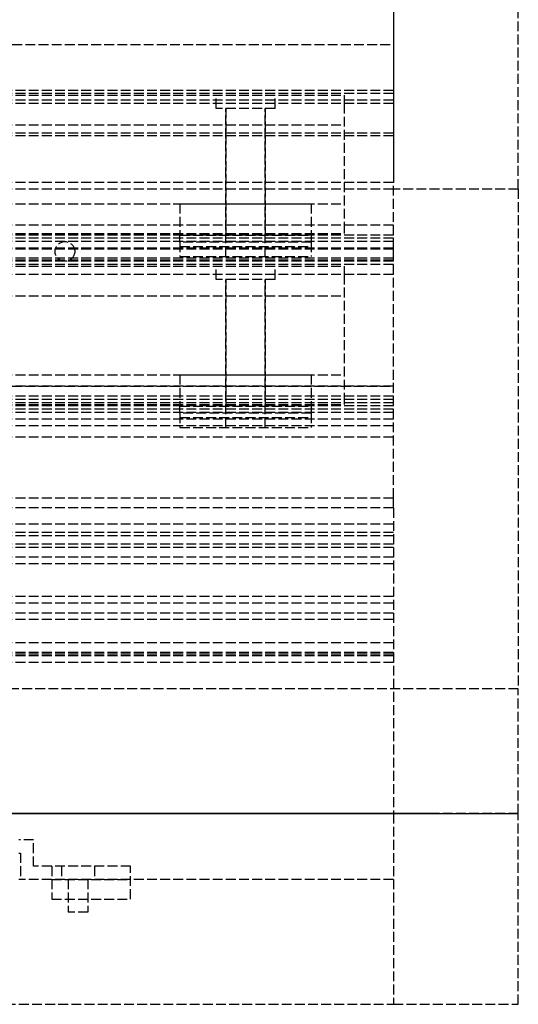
# Model space of a CAD drawing. Header units: millimetres. Extents: x 0 to 2538, y 0 to 599.
# Tile 17 of 18: x 2462 to 2538, y 0 to 150. Entities that reach past the tile are written whole.
import ezdxf

# ---------------------------------------------------------------- set-up
doc = ezdxf.new("R2010")
doc.units = ezdxf.units.MM
doc.header["$LTSCALE"] = 10
doc.linetypes.add('ALLCAD_Strich', pattern=[0.2, 0.15, -0.05])
doc.layers.add('BESCH_KONT_sich_schn_ansi_2d', color=40, linetype='Continuous')
doc.layers.add('BESCH_KONT_sich_schn_grun_2d', color=10, linetype='Continuous')

msp = doc.modelspace()

# ---------------------------------------------------------------- linework, layer by layer
at = {"layer": 'BESCH_KONT_sich_schn_ansi_2d', "linetype": 'ALLCAD_Strich'}
for p, q in [((0, 29, 2102), (2538, 29, 2102)), ((0, 29, 2202), (2538, 29, 2202)), ((0, 29, 2121), (2538, 29, 2121)), ((2519, 29), (19, 29)), ((2519, 29, 2098.5), (19, 29, 2098.5)), ((2519, 29, 46), (19, 29, 46)), ((2519, 29, 53.59), (19, 29, 53.59)), ((2519, 29, 60), (19, 29, 60)), ((2519, 29, 59), (19, 29, 59)), ((2519, 29, 39.5), (19, 29, 39.5)), ((2519, 29, 58.5), (19, 29, 58.5)), ((2519, 29, 48), (19, 29, 48)), ((2519, 29, 45), (19, 29, 45)), ((2519, 29, 54), (19, 29, 54)), ((2519, 29, 50), (19, 29, 50)), ((2519, 29, 53.5), (19, 29, 53.5)), ((2519, 29, 54.5), (19, 29, 54.5)), ((2519, 29, 62), (19, 29, 62)), ((19, 29, 73), (2519, 29, 73)), ((19, 29, 79), (2519, 29, 79)), ((19, 29, 2087), (2519, 29, 2087)), ((2519, 29, 2045.5), (19, 29, 2045.5)), ((2519, 29, 2036.5), (19, 29, 2036.5)), ((2519, 29, 2037.5), (19, 29, 2037.5)), ((2519, 29, 2040), (19, 29, 2040)), ((2519, 29, 2122), (19, 29, 2122)), ((2519, 29, 2122.5), (19, 29, 2122.5)), ((2519, 29, 2121.55), (19, 29, 2121.55)), ((2519, 29, 2101.5), (19, 29, 2101.5)), ((2519, 29, 2100), (19, 29, 2100)), ((2519, 29, 2079), (19, 29, 2079)), ((2519, 29, 2046.5), (19, 29, 2046.5)), ((2519, 29, 2043), (19, 29, 2043)), ((2519, 29, 2044), (19, 29, 2044)), ((1264, 29, 32), (2519, 29, 32)), ((1264, 29, 2080), (2519, 29, 2080)), ((1273, 29, 73.5), (2524.5, 29, 73.5)), ((2524.5, 29, 2086.5), (1273, 29, 2086.5)), ((2519, 29, 2097.5), (1908.5, 29, 2097.5)), ((2374.75, 29, 2031), (2462.25, 29, 2031)), ((2411.5, 29, 27.5), (2511.5, 29, 27.5)), ((2411.5, 29, 17), (2511.5, 29, 17)), ((2511.5, 29, 29), (2411.5, 29, 29)), ((2411.5, 29, 52.5), (2511.5, 29, 52.5)), ((2411.5, 29, 42), (2511.5, 29, 42)), ((2436.5, 29, 29.5), (2486.5, 29, 29.5)), ((2436.5, 29, 19), (2486.5, 29, 19)), ((2486.5, 29, 41.5), (2436.5, 29, 41.5)), ((2486.5, 29, 31), (2436.5, 29, 31)), ((2519, 29, 2096), (2442.5, 29, 2096)), ((2467, 29, 2081), (2462, 29, 2081)), ((2519, 29, 2078), (2462, 29, 2078)), ((2462.25, 29, 2031), (2479, 29, 2031)), ((2462.25, 29, 2031), (2462.25, 29, 2080)), ((2464.25, 29, 2031), (2464.25, 29, 2080)), ((2467, 29, 2082), (2479, 29, 2082)), ((2467, 29, 2080), (2467, 29, 2082)), ((2479, 29, 2081), (2467, 29, 2081)), ((2467.5, 29, 79), (2467.5, 29, 60)), ((2470.5, 29, 79), (2470.5, 29, 60)), ((2479, 29, 2080), (2479, 29, 2082)), ((2519, 29, 2081), (2479, 29, 2081)), ((2479, 29, 2031), (2479, 29, 2080)), ((2486.5, 29, 32), (2486.5, 29, 28)), ((2486.5, 29, 28), (2506.5, 29, 28)), ((2486.5, 29, 27.5), (2486.5, 29, 17.5)), ((2486.5, 29, 17.5), (2506.5, 29, 17.5)), ((2486.5, 29, 42.59), (2506.5, 29, 42.59)), ((2506.5, 29, 43.65), (2486.5, 29, 43.65)), ((2486.5, 29, 43.65), (2486.5, 29, 41.5)), ((2486.5, 29, 41.5), (2506.5, 29, 41.5)), ((2486.5, 29, 41.5), (2486.5, 29, 32)), ((2486.5, 29, 40.88), (2506.5, 29, 40.88)), ((2486.5, 29, 29.5), (2506.5, 29, 29.5)), ((2486.5, 29, 32.09), (2506.5, 29, 32.09)), ((2506.5, 29, 33.15), (2486.5, 29, 33.15)), ((2486.5, 29, 31), (2506.5, 29, 31)), ((2486.5, 29, 28), (2486.5, 29, 27.5)), ((2486.5, 29, 30.38), (2506.5, 29, 30.38)), ((2486.5, 29, 19), (2506.5, 29, 19)), ((2506.5, 29, 29.5), (2511.5, 29, 29.5)), ((2506.5, 29, 19), (2511.5, 29, 19)), ((2506.5, 29, 32), (2506.5, 29, 28)), ((2506.5, 29, 27.5), (2506.5, 29, 17.5)), ((2519, 29, 41.5), (2506.5, 29, 41.5)), ((2511.5, 29, 31), (2506.5, 29, 31)), ((2506.5, 29, 43.65), (2506.5, 29, 41.5)), ((2506.5, 29, 41.5), (2506.5, 29, 32)), ((2506.5, 29, 28), (2506.5, 29, 27.5)), ((2511.48, 29, 39.51), (2511.48, 29, 39.51)), ((2511.48, 29, 39.5), (2511.48, 29, 39.51)), ((2511.48, 29, 39.51), (2511.48, 29, 39.51)), ((2511.48, 29, 39.51), (2511.48, 29, 39.5)), ((2511.48, 29, 39.5), (2511.48, 29, 39.5)), ((2511.48, 29, 39.51), (2511.48, 29, 39.5)), ((2511.48, 29, 29.01), (2511.48, 29, 29.01)), ((2511.48, 29, 29), (2511.48, 29, 29.01)), ((2511.48, 29, 29.01), (2511.48, 29, 29.01)), ((2511.48, 29, 29.01), (2511.48, 29, 29)), ((2511.48, 29, 29), (2511.48, 29, 29)), ((2511.48, 29, 29.01), (2511.48, 29, 29)), ((2511.49, 29, 39.5), (2511.49, 29, 39.51)), ((2511.49, 29, 39.5), (2511.49, 29, 39.51)), ((2511.49, 29, 39.5), (2511.49, 29, 39.51)), ((2511.49, 29, 39.5), (2511.49, 29, 39.5)), ((2511.49, 29, 39.5), (2511.49, 29, 39.5)), ((2511.49, 29, 39.5), (2511.49, 29, 39.5)), ((2511.49, 29, 39.51), (2511.49, 29, 39.5)), ((2511.49, 29, 39.51), (2511.49, 29, 39.51)), ((2511.49, 29, 39.51), (2511.49, 29, 39.51)), ((2511.49, 29, 39.5), (2511.49, 29, 39.51)), ((2511.49, 29, 39.5), (2511.49, 29, 39.5)), ((2511.49, 29, 39.51), (2511.49, 29, 39.51)), ((2511.49, 29, 29), (2511.49, 29, 29.01)), ((2511.49, 29, 29), (2511.49, 29, 29.01)), ((2511.49, 29, 29), (2511.49, 29, 29.01)), ((2511.49, 29, 29), (2511.49, 29, 29)), ((2511.49, 29, 29), (2511.49, 29, 29)), ((2511.49, 29, 29), (2511.49, 29, 29)), ((2511.49, 29, 29.01), (2511.49, 29, 29)), ((2511.49, 29, 29.01), (2511.49, 29, 29.01)), ((2511.49, 29, 29.01), (2511.49, 29, 29.01)), ((2511.49, 29, 29), (2511.49, 29, 29.01)), ((2511.49, 29, 29), (2511.49, 29, 29)), ((2511.49, 29, 29.01), (2511.49, 29, 29.01)), ((2519, 29, 31), (2511.5, 29, 31)), ((2519, 29, 29), (2511.5, 29, 29)), ((2511.5, 29, 32), (2511.5, 29, 29.5)), ((2511.5, 29, 29.5), (2511.5, 29, 27.5)), ((2511.5, 29, 27.5), (2511.5, 29, 19)), ((2511.5, 29, 19), (2511.5, 29, 17)), ((2511.5, 29, 39.51), (2511.5, 29, 39.51)), ((2511.5, 29, 39.51), (2511.5, 29, 39.51)), ((2511.5, 29, 39.51), (2511.5, 29, 39.5)), ((2511.5, 29, 39.5), (2511.5, 29, 39.5)), ((2511.5, 29, 39.51), (2511.5, 29, 39.5)), ((2511.5, 29, 52.5), (2511.5, 29, 39.5)), ((2511.5, 29, 39.5), (2511.5, 29, 32)), ((2511.5, 29, 29.01), (2511.5, 29, 29.01)), ((2511.5, 29, 29.01), (2511.5, 29, 29.01)), ((2511.5, 29, 29.01), (2511.5, 29, 29)), ((2511.5, 29, 29), (2511.5, 29, 29)), ((2511.5, 29, 29.01), (2511.5, 29, 29)), ((2519, 29), (2519, 29, 2100)), ((2519, 29, 2100), (2538, 29, 2100)), ((2538, 29), (2519, 29)), ((2519, 29, 32), (2519, 29, 2080)), ((2519, 29, 2100), (2519, 29, 2102)), ((2519, 29, 2102), (2519, 29, 2121)), ((2519, 29, 2121.55), (2519, 29, 2122.5)), ((2519, 29, 2121), (2519, 29, 2121.55)), ((2524.5, 29, 73.5), (2524.5, 29, 2086.5)), ((2525, 29), (2525, 29, 2100)), ((2538, 29, 2202), (2538, 29, 2102)), ((2538, 29), (2538, 29, 2100))]:
    msp.add_line(p, q, dxfattribs=at)
at = {"layer": 'BESCH_KONT_sich_schn_ansi_2d', "linetype": 'ALLCAD_Strich', "extrusion": (0, 1, 0)}
for centre, radius in [((-2471, 2052, 29), 2.5), ((-2471, 2036, 29), 2.5), ((-2471, 2068, 29), 2.5), ((-2471, 2036, 29), 1.5), ((-2471, 2068, 29), 1.5), ((-2496.5, 34.5, 29), 4.5), ((-2496.5, 24, 29), 4.5), ((-2496.5, 34.5, 29), 4.5), ((-2496.5, 24, 29), 4.5), ((-2496.5, 24, 29), 3)]:
    msp.add_circle(centre, radius, dxfattribs=at)
at = {"layer": 'BESCH_KONT_sich_schn_ansi_2d', "linetype": 'ALLCAD_Strich', "extrusion": (0, -1, 0)}
msp.add_circle((2496.5, 24, -29), 3, dxfattribs=at)
at = {"layer": 'BESCH_KONT_sich_schn_ansi_2d', "linetype": 'ALLCAD_Strich', "extrusion": (0, 1, 0)}
for centre, radius, start, end in [((-2496.5, 34.5, 29), 3, 360, 236.4427), ((-2496.5, 34.5, 29), 3, 303.5573, 0), ((-2496.5, 34.5, 29), 3, 236.4427, 303.5573), ((-2511.48, 39.51, 29), 0.00271, 0, 90), ((-2511.48, 39.5, 29), 0.00271, 270, 0), ((-2511.48, 39.51, 29), 0.00116, 90, 180), ((-2511.48, 39.5, 29), 0.00116, 180, 270), ((-2511.48, 29.01, 29), 0.00271, 0, 90), ((-2511.48, 29, 29), 0.00271, 270, 0), ((-2511.48, 29.01, 29), 0.00116, 90, 180), ((-2511.48, 29, 29), 0.00116, 180, 270), ((-2511.5, 39.51, 29), 0.00271, 0, 90), ((-2511.5, 39.5, 29), 0.00271, 270, 0), ((-2511.49, 39.51, 29), 0.00217, 0, 90), ((-2511.49, 39.5, 29), 0.00217, 270, 360), ((-2511.5, 29.01, 29), 0.00271, 0, 90), ((-2511.5, 29, 29), 0.00271, 270, 0), ((-2511.49, 29.01, 29), 0.00217, 0, 90), ((-2511.49, 29, 29), 0.00217, 270, 360), ((-2511.5, 39.51, 29), 0.00116, 90, 180), ((-2511.5, 39.5, 29), 0.00116, 180, 270), ((-2511.5, 29.01, 29), 0.00116, 90, 180), ((-2511.5, 29, 29), 0.00116, 180, 270)]:
    msp.add_arc(centre, radius, start, end, dxfattribs=at)
at = {"layer": 'BESCH_KONT_sich_schn_ansi_2d', "linetype": 'ALLCAD_Strich', "extrusion": (0, -1, 0)}
for centre, radius, start, end in [((2496.5, 34.5, -29), 3, 180, 236.4427), ((2496.5, 34.5, -29), 3, 303.5573, 180), ((2496.5, 34.5, -29), 3, 236.4427, 303.5573), ((2511.48, 39.5, -29), 0.00271, 270, 0), ((2511.48, 39.51, -29), 0.00271, 0, 90), ((2511.48, 39.51, -29), 0.00116, 90, 180), ((2511.48, 39.5, -29), 0.00116, 180, 270), ((2511.48, 29, -29), 0.00271, 270, 0), ((2511.48, 29.01, -29), 0.00271, 0, 90), ((2511.48, 29.01, -29), 0.00116, 90, 180), ((2511.48, 29, -29), 0.00116, 180, 270), ((2511.49, 39.51, -29), 0.00093, 180, 270), ((2511.49, 39.51, -29), 0.00093, 90, 180), ((2511.49, 29.01, -29), 0.00093, 180, 270), ((2511.49, 29.01, -29), 0.00093, 90, 180), ((2511.5, 39.51, -29), 0.00271, 0, 90), ((2511.5, 39.51, -29), 0.00116, 90, 180), ((2511.5, 39.5, -29), 0.00116, 180, 270), ((2511.5, 39.5, -29), 0.00271, 270, 0), ((2511.5, 29.01, -29), 0.00271, 0, 90), ((2511.5, 29.01, -29), 0.00116, 90, 180), ((2511.5, 29, -29), 0.00116, 180, 270), ((2511.5, 29, -29), 0.00271, 270, 0)]:
    msp.add_arc(centre, radius, start, end, dxfattribs=at)
at = {"layer": 'BESCH_KONT_sich_schn_grun_2d', "linetype": 'ALLCAD_Strich'}
for p, q in [((2519, 599), (2519, 125)), ((2538, 124), (2538, 599)), ((2519, 578), (2519, 125)), ((19, 146), (2519, 146)), ((2519, 139), (19, 139)), ((2519, 138.5), (19, 138.5)), ((2411.5, 138.25), (2511.5, 138.25)), ((2492, 136.25), (2492, 138.25)), ((2492, 136.25), (2492, 138.25)), ((2501, 136.25), (2501, 138.25)), ((2501, 136.25), (2501, 138.25)), ((2511.5, 138.25), (2511.5, 137.01)), ((2519, 137.5), (19, 137.5)), ((2519, 137), (19, 137)), ((2511.48, 137), (2511.48, 137.01)), ((2511.48, 137), (2511.48, 137.01)), ((2511.48, 137), (2511.48, 137.01)), ((2511.48, 137), (2511.48, 137.01)), ((2511.48, 137.01), (2511.48, 137.01)), ((2511.48, 137.01), (2511.48, 137.01)), ((2511.48, 137.01), (2511.49, 137.01)), ((2511.48, 137), (2511.48, 137.01)), ((2511.48, 137), (2511.48, 137.01)), ((2511.48, 137), (2511.48, 137.01)), ((2511.49, 137.01), (2511.49, 137)), ((2511.49, 137), (2511.49, 137.01)), ((2511.49, 137), (2511.49, 137.01)), ((2511.49, 137.01), (2511.49, 137.01)), ((2511.49, 137.01), (2511.49, 137.01)), ((2511.49, 137), (2511.49, 137.01)), ((2511.49, 137), (2511.49, 137.01)), ((2511.49, 137), (2511.49, 137.01)), ((2511.49, 137), (2511.49, 137.01)), ((2511.49, 137), (2511.49, 137.01)), ((2511.49, 137), (2511.49, 137.01)), ((2511.5, 137.01), (2511.49, 137.01)), ((2511.5, 137), (2511.5, 137.01)), ((2511.5, 137), (2511.5, 137.01)), ((2511.5, 137), (2511.5, 137.01)), ((2511.5, 137.01), (2511.5, 137.01)), ((2511.5, 137.01), (2511.5, 137.01)), ((2511.5, 137), (2511.5, 137.01)), ((2511.5, 137), (2511.5, 137.01)), ((2511.5, 137), (2511.5, 137.01)), ((2511.5, 137), (2511.5, 137.01)), ((2511.5, 137), (2511.5, 118.5)), ((2501, 136.25), (2492, 136.25)), ((2501, 136.25), (2492, 136.25)), ((2493.5, 136.25), (2493.5, 117.25)), ((2493.5, 113.75), (2493.5, 136.25)), ((2499.5, 136.25), (2499.5, 117.25)), ((2499.5, 113.75), (2499.5, 136.25)), ((2411.5, 133.75), (2511.5, 133.75)), ((2519, 132.5), (19, 132.5)), ((2519, 132.09), (19, 132.09)), ((2519, 125), (19, 125)), ((2519, 115), (2519, 125)), ((2519, 124), (19, 124)), ((2519, 124), (19.02, 124)), ((2538, 124), (2519, 124)), ((2538, 124), (2538, 48)), ((2411.5, 121.75), (2511.5, 121.75)), ((2486.5, 121.75), (2486.5, 116.96)), ((2486.5, 121.75), (2506.5, 121.75)), ((2506.5, 121.75), (2506.5, 116.96)), ((2519, 118.5), (19, 118.5)), ((2511.5, 118.5), (2511.5, 117.25)), ((2519, 117), (19, 117)), ((2411.5, 117.25), (2511.5, 117.25)), ((2486.5, 116.96), (2506.5, 116.96)), ((2486.5, 115.9), (2486.5, 116.96)), ((2506.5, 116.96), (2506.5, 115.9)), ((2519, 116.5), (19, 116.5)), ((2519, 116), (19, 116)), ((2506.5, 115.9), (2486.5, 115.9)), ((2486.5, 115.9), (2486.5, 113.75)), ((2506.5, 115.9), (2506.5, 113.75)), ((2519, 115), (19, 115)), ((2519, 114.84), (19, 114.84)), ((2486.5, 115.25), (2506.5, 115.25)), ((2493.5, 113.75), (2493.5, 115.25)), ((2499.5, 113.75), (2499.5, 115.25)), ((2519, 113.5), (2519, 115)), ((2519, 113.5), (19, 113.5)), ((2519, 113.18), (19, 113.18)), ((2519, 113), (19, 113)), ((2519, 112.5), (19, 112.5)), ((2486.5, 113.75), (2506.5, 113.75)), ((2519, 113.18), (2519, 113.5)), ((2519, 77), (2519, 113.18)), ((2519, 111), (19, 111)), ((2411.5, 112.25), (2511.5, 112.25)), ((2492, 110.25), (2492, 112.25)), ((2492, 110.25), (2492, 112.25)), ((2501, 110.25), (2501, 112.25)), ((2501, 110.25), (2501, 112.25)), ((2511.48, 111), (2511.48, 111.01)), ((2511.48, 111), (2511.48, 111.01)), ((2511.48, 111), (2511.48, 111.01)), ((2511.48, 111), (2511.48, 111.01)), ((2511.48, 111.01), (2511.48, 111.01)), ((2511.48, 111.01), (2511.48, 111.01)), ((2511.48, 111.01), (2511.49, 111.01)), ((2511.48, 111), (2511.48, 111.01)), ((2511.48, 111), (2511.48, 111.01)), ((2511.48, 111), (2511.48, 111.01)), ((2511.49, 111.01), (2511.49, 111)), ((2511.49, 111), (2511.49, 111.01)), ((2511.49, 111), (2511.49, 111.01)), ((2511.49, 111.01), (2511.49, 111.01)), ((2511.49, 111.01), (2511.49, 111.01)), ((2511.49, 111), (2511.49, 111.01)), ((2511.49, 111), (2511.49, 111.01)), ((2511.49, 111), (2511.49, 111.01)), ((2511.49, 111), (2511.49, 111.01)), ((2511.49, 111), (2511.49, 111.01)), ((2511.49, 111), (2511.49, 111.01)), ((2511.5, 111.01), (2511.49, 111.01)), ((2511.5, 112.25), (2511.5, 111.01)), ((2511.5, 111), (2511.5, 111.01)), ((2511.5, 111), (2511.5, 111.01)), ((2511.5, 111), (2511.5, 111.01)), ((2511.5, 111.01), (2511.5, 111.01)), ((2511.5, 111.01), (2511.5, 111.01)), ((2511.5, 111), (2511.5, 111.01)), ((2511.5, 111), (2511.5, 111.01)), ((2511.5, 111), (2511.5, 111.01)), ((2511.5, 111), (2511.5, 111.01)), ((2511.5, 111), (2511.5, 92.5)), ((2501, 110.25), (2492, 110.25)), ((2501, 110.25), (2492, 110.25)), ((2493.5, 110.25), (2493.5, 91.25)), ((2493.5, 87.75), (2493.5, 110.25)), ((2499.5, 110.25), (2499.5, 91.25)), ((2499.5, 87.75), (2499.5, 110.25)), ((2411.5, 107.75), (2511.5, 107.75)), ((2411.5, 95.75), (2511.5, 95.75)), ((2486.5, 95.75), (2486.5, 90.96)), ((2486.5, 95.75), (2506.5, 95.75)), ((2506.5, 95.75), (2506.5, 90.96)), ((19, 94), (2519, 94)), ((2519, 94), (19, 94)), ((2519, 92.5), (19, 92.5)), ((2519, 91.5), (19, 91.5)), ((2519, 92), (1686, 92)), ((2511.5, 92.5), (2511.5, 91.25)), ((2519, 91), (19, 91)), ((2519, 90.5), (19, 90.5)), ((2519, 90), (19, 90)), ((2411.5, 91.25), (2511.5, 91.25)), ((2486.5, 90.96), (2506.5, 90.96)), ((2486.5, 89.9), (2486.5, 90.96)), ((2506.5, 89.9), (2486.5, 89.9)), ((2486.5, 89.9), (2486.5, 87.75)), ((2506.5, 90.96), (2506.5, 89.9)), ((2506.5, 89.9), (2506.5, 87.75)), ((2519, 89), (19, 89)), ((2486.5, 89.25), (2506.5, 89.25)), ((2493.5, 87.75), (2493.5, 89.25)), ((2499.5, 87.75), (2499.5, 89.25)), ((2519, 88), (19, 88)), ((2486.5, 87.75), (2506.5, 87.75)), ((2519, 86.25), (19, 86.25)), ((2519, 77), (19, 77)), ((2519, 75.5), (2519, 77)), ((2519, 75.5), (19, 75.5)), ((2519, 75.5), (2519, 29)), ((2519, 73), (19, 73)), ((2519, 71.75), (19, 71.75)), ((2519, 71.25), (19, 71.25)), ((2519, 69.5), (19, 69.5)), ((2519, 70), (1509, 70)), ((2519, 68), (19, 68)), ((2519, 67), (2436, 67)), ((2519, 62), (2436, 62)), ((2519, 61), (19, 61)), ((2519, 59.5), (19, 59.5)), ((2519, 58.5), (1210, 58.5)), ((2519, 55), (19, 55)), ((2519, 53.25), (19, 53.25)), ((2519, 53), (19, 53)), ((2519, 53.5), (1219.5, 53.5)), ((2519, 52), (1217.5, 52)), ((2538, 48), (0, 48)), ((2538, 29), (2538, 48)), ((0, 29), (2538, 29)), ((2519, 29), (2519, 0)), ((2538, 0), (2538, 29)), ((2464.25, 25), (2462, 25)), ((2464.25, 21), (2464.25, 25)), ((2462, 23), (2462.25, 23)), ((2462.25, 23), (2462.25, 19)), ((2467, 21), (2464.25, 21)), ((2467, 21), (2467, 16)), ((2479, 21), (2467, 21)), ((2468.5, 21), (2468.5, 19)), ((2473.5, 21), (2473.5, 19)), ((2479, 16), (2479, 21)), ((2467, 19), (2462, 19)), ((2467, 19), (2462.25, 19)), ((2467, 19), (2479, 19)), ((2479, 19), (2467, 19)), ((2469.5, 19), (2469.5, 14)), ((2472.5, 19), (2472.5, 14)), ((2519, 19), (2479, 19)), ((2467, 16), (2479, 16)), ((2472.5, 14), (2469.5, 14)), ((1264, 0), (2519, 0)), ((2519, 0), (2538, 0))]:
    msp.add_line(p, q, dxfattribs=at)
msp.add_circle((2469, 114.5), 1.5, dxfattribs=at)

doc.saveas('drawing.dxf')
